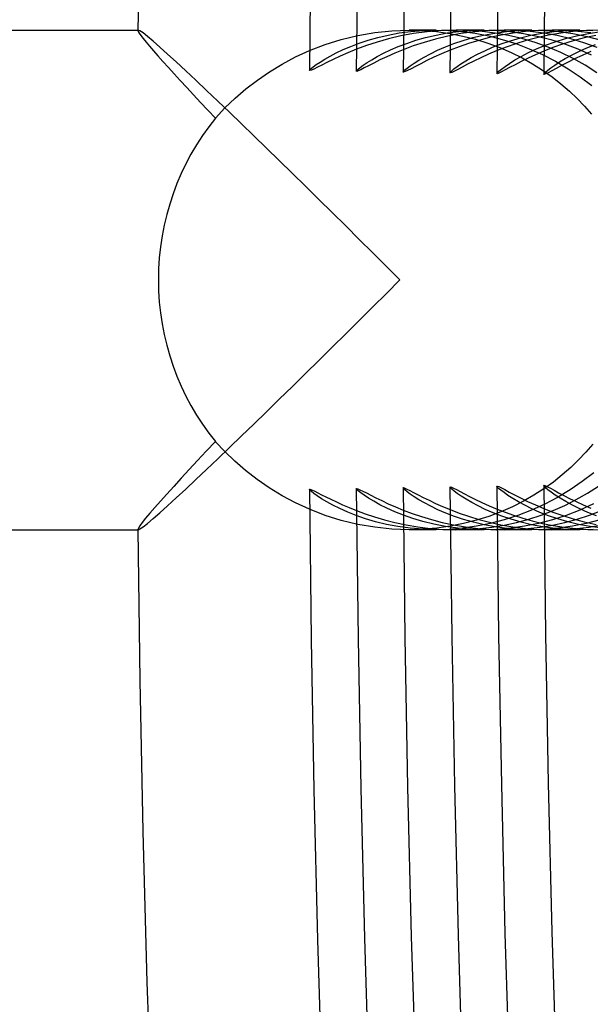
# Model space of a CAD drawing. Header units: millimetres. Extents: x -232 to 232, y -232 to 232.
# Tile 3 of 66: x -190.94 to -186.37, y -5.8 to 2.08. Entities that reach past the tile are written whole.
import ezdxf

# ---------------------------------------------------------------- set-up
doc = ezdxf.new("R2010")
doc.units = ezdxf.units.MM
doc.layers.add('HIDDEN', color=7, linetype='Continuous')
doc.layers.add('THICK', color=7, linetype='Continuous')

msp = doc.modelspace()

# ---------------------------------------------------------------- linework, layer by layer
at = {"layer": 'HIDDEN'}
for p, q in [((-189.9894, 1.9981), (-189.9895, 1.9972)), ((-189.9892, 1.9988), (-189.9894, 1.9981)), ((-189.9888, 1.9993), (-189.9892, 1.9988)), ((-189.9882, 1.9997), (-189.9888, 1.9993)), ((-189.9875, 1.9999), (-189.9882, 1.9997)), ((-189.9866, 2), (-189.9875, 1.9999)), ((-189.9728, 1.9942), (-189.9866, 2)), ((-189.9479, 1.977), (-189.9728, 1.9942)), ((-189.9126, 1.9491), (-189.9479, 1.977)), ((-188.2297, 1.9577), (-188.0946, 1.981)), ((-188.0946, 1.981), (-187.9571, 1.9953)), ((-187.9863, 1.9607), (-187.8981, 1.9769)), ((-187.9571, 1.9953), (-187.819, 2)), ((-187.8981, 1.9769), (-187.8049, 1.9893)), ((-187.7835, 1.9724), (-187.8867, 1.9531)), ((-187.6041, 2), (-187.8196, 2)), ((-187.819, 2), (-187.7095, 1.9969)), ((-187.8049, 1.9893), (-187.7071, 1.9972)), ((-187.6751, 1.9872), (-187.7835, 1.9724)), ((-187.7095, 1.9969), (-187.6012, 1.9879)), ((-187.7071, 1.9972), (-187.6053, 2)), ((-187.5618, 1.9967), (-187.6751, 1.9872)), ((-187.6053, 2), (-187.5034, 1.9973)), ((-187.6039, 1.9604), (-187.5152, 1.9768)), ((-187.6012, 1.9879), (-187.4944, 1.973)), ((-187.4442, 2), (-187.5618, 1.9967)), ((-187.5152, 1.9768), (-187.4217, 1.9893)), ((-187.4045, 1.9716), (-187.5089, 1.9517)), ((-187.5034, 1.9973), (-187.3984, 1.9889)), ((-187.4944, 1.973), (-187.3893, 1.9524)), ((-187.3412, 1.9975), (-187.4442, 2)), ((-187.2203, 2), (-187.4434, 2)), ((-187.4217, 1.9893), (-187.3234, 1.9972)), ((-187.2946, 1.9868), (-187.4045, 1.9716)), ((-187.3984, 1.9889), (-187.2915, 1.9744)), ((-187.2361, 1.9896), (-187.3412, 1.9975)), ((-187.3234, 1.9972), (-187.2213, 2)), ((-187.1796, 1.9965), (-187.2946, 1.9868)), ((-187.2915, 1.9744), (-187.183, 1.9535)), ((-187.1299, 1.9761), (-187.2361, 1.9896)), ((-187.2245, 1.9595), (-187.1349, 1.9763)), ((-187.2213, 2), (-187.1184, 1.9973)), ((-187.0604, 2), (-187.1796, 1.9965)), ((-187.1349, 1.9763), (-187.0403, 1.989)), ((-187.0234, 1.9568), (-187.1299, 1.9761)), ((-187.1184, 1.9973), (-187.0125, 1.9887)), ((-186.9878, 1.9766), (-187.0837, 1.9601)), ((-186.9563, 1.9975), (-187.0604, 2)), ((-186.8365, 2), (-187.0592, 2)), ((-187.0403, 1.989), (-186.941, 1.9971)), ((-187.0125, 1.9887), (-186.9048, 1.974)), ((-186.8875, 1.9892), (-186.9878, 1.9766)), ((-186.8501, 1.9894), (-186.9563, 1.9975)), ((-186.941, 1.9971), (-186.8378, 2)), ((-186.9048, 1.974), (-186.7957, 1.9527)), ((-186.7834, 1.9972), (-186.8875, 1.9892)), ((-186.7429, 1.9757), (-186.8501, 1.9894)), ((-186.8444, 1.9588), (-186.754, 1.9758)), ((-186.8378, 2), (-186.731, 1.9971)), ((-186.6761, 2), (-186.7834, 1.9972)), ((-186.754, 1.9758), (-186.6585, 1.9888)), ((-186.635, 1.9559), (-186.7429, 1.9757)), ((-186.731, 1.9971), (-186.6211, 1.9879)), ((-186.607, 1.9761), (-186.704, 1.9592)), ((-186.5744, 1.9976), (-186.6761, 2)), ((-186.4527, 2), (-186.6749, 2)), ((-186.6585, 1.9888), (-186.5583, 1.9971)), ((-186.6211, 1.9879), (-186.5092, 1.972)), ((-186.5057, 1.989), (-186.607, 1.9761)), ((-186.4708, 1.9899), (-186.5744, 1.9976)), ((-186.5583, 1.9971), (-186.454, 2)), ((-186.5092, 1.972), (-186.3958, 1.9491)), ((-186.4003, 1.9971), (-186.5057, 1.989)), ((-186.4798, 1.9545), (-186.3849, 1.9734)), ((-186.3663, 1.9768), (-186.4708, 1.9899)), ((-186.454, 2), (-186.3502, 1.9973)), ((-186.2918, 2), (-186.4003, 1.9971)), ((-186.3849, 1.9734), (-186.2845, 1.9877)), ((-189.8674, 1.911), (-189.9126, 1.9491)), ((-189.8134, 1.8636), (-189.8674, 1.911)), ((-188.4911, 1.8851), (-188.362, 1.9256)), ((-188.362, 1.9256), (-188.2297, 1.9577)), ((-188.2863, 1.8696), (-188.2195, 1.8951)), ((-188.2195, 1.8951), (-188.1471, 1.9192)), ((-188.0762, 1.9041), (-188.1618, 1.8761)), ((-188.1471, 1.9192), (-188.0693, 1.9412)), ((-187.9844, 1.9301), (-188.0762, 1.9041)), ((-188.0693, 1.9412), (-187.9863, 1.9607)), ((-187.8867, 1.9531), (-187.9844, 1.9301)), ((-187.9065, 1.8681), (-187.839, 1.894)), ((-187.839, 1.894), (-187.7659, 1.9184)), ((-187.7001, 1.9016), (-187.7863, 1.873)), ((-187.7659, 1.9184), (-187.6875, 1.9408)), ((-187.6075, 1.9281), (-187.7001, 1.9016)), ((-187.6875, 1.9408), (-187.6039, 1.9604)), ((-187.5089, 1.9517), (-187.6075, 1.9281)), ((-187.4616, 1.8918), (-187.388, 1.9167)), ((-187.3433, 1.8928), (-187.4198, 1.8665)), ((-187.3893, 1.9524), (-187.2873, 1.9265)), ((-187.388, 1.9167), (-187.3089, 1.9395)), ((-187.2617, 1.9175), (-187.3433, 1.8928)), ((-187.3089, 1.9395), (-187.2245, 1.9595)), ((-187.2873, 1.9265), (-187.1887, 1.8957)), ((-187.1751, 1.9402), (-187.2617, 1.9175)), ((-187.1887, 1.8957), (-187.0937, 1.8603)), ((-187.183, 1.9535), (-187.0738, 1.9259)), ((-187.0837, 1.9601), (-187.1751, 1.9402)), ((-187.0836, 1.8898), (-187.0093, 1.9151)), ((-187.0738, 1.9259), (-186.9653, 1.8919)), ((-186.9169, 1.9315), (-187.0234, 1.9568)), ((-187.0093, 1.9151), (-186.9295, 1.9383)), ((-186.884, 1.9156), (-186.9666, 1.8903)), ((-186.9295, 1.9383), (-186.8444, 1.9588)), ((-186.8112, 1.9002), (-186.9169, 1.9315)), ((-186.7964, 1.9388), (-186.884, 1.9156)), ((-186.7076, 1.8632), (-186.8112, 1.9002)), ((-186.704, 1.9592), (-186.7964, 1.9388)), ((-186.7957, 1.9527), (-186.6861, 1.9249)), ((-186.7293, 1.8787), (-186.6522, 1.9065)), ((-186.6861, 1.9249), (-186.5773, 1.8905)), ((-186.6522, 1.9065), (-186.569, 1.932)), ((-186.527, 1.93), (-186.635, 1.9559)), ((-186.5082, 1.9131), (-186.5913, 1.8872)), ((-186.569, 1.932), (-186.4798, 1.9545)), ((-186.4204, 1.898), (-186.527, 1.93)), ((-186.4198, 1.9369), (-186.5082, 1.9131)), ((-186.3154, 1.86), (-186.4204, 1.898)), ((-186.3264, 1.9579), (-186.4198, 1.9369)), ((-186.3958, 1.9491), (-186.2821, 1.919)), ((-189.7515, 1.808), (-189.8134, 1.8636)), ((-188.6161, 1.8367), (-188.4911, 1.8851)), ((-188.452, 1.7913), (-188.4027, 1.8171)), ((-188.4027, 1.8171), (-188.3474, 1.8434)), ((-188.3474, 1.8434), (-188.2863, 1.8696)), ((-188.1618, 1.8761), (-188.2409, 1.847)), ((-188.0742, 1.7883), (-188.0243, 1.8146)), ((-188.0243, 1.8146), (-187.9683, 1.8415)), ((-187.9683, 1.8415), (-187.9065, 1.8681)), ((-187.7863, 1.873), (-187.8659, 1.8432)), ((-187.6482, 1.811), (-187.5919, 1.8383)), ((-187.5919, 1.8383), (-187.5296, 1.8654)), ((-187.5296, 1.8654), (-187.4616, 1.8918)), ((-187.4198, 1.8665), (-187.4909, 1.8394)), ((-187.2716, 1.8075), (-187.2149, 1.8353)), ((-187.2149, 1.8353), (-187.1521, 1.863)), ((-187.1521, 1.863), (-187.0836, 1.8898)), ((-187.044, 1.8633), (-187.116, 1.8355)), ((-187.0937, 1.8603), (-187.0024, 1.8206)), ((-186.9666, 1.8903), (-187.044, 1.8633)), ((-187.0024, 1.8206), (-186.9149, 1.777)), ((-186.9653, 1.8919), (-186.8578, 1.8513)), ((-186.9219, 1.7897), (-186.8644, 1.8196)), ((-186.8644, 1.8196), (-186.8001, 1.8495)), ((-186.8578, 1.8513), (-186.7516, 1.8041)), ((-186.8001, 1.8495), (-186.7293, 1.8787)), ((-186.669, 1.8598), (-186.741, 1.8315)), ((-186.6062, 1.8204), (-186.7076, 1.8632)), ((-186.5913, 1.8872), (-186.669, 1.8598)), ((-186.5072, 1.7721), (-186.6062, 1.8204)), ((-186.5773, 1.8905), (-186.4698, 1.8496)), ((-186.5191, 1.8002), (-186.4615, 1.829)), ((-186.4698, 1.8496), (-186.3638, 1.8023)), ((-186.4615, 1.829), (-186.3979, 1.8576)), ((-186.3979, 1.8576), (-186.3283, 1.8854)), ((-189.6824, 1.7447), (-189.7515, 1.808)), ((-189.607, 1.6748), (-189.6824, 1.7447)), ((-188.5626, 1.7233), (-188.5321, 1.7437)), ((-188.5321, 1.7437), (-188.4952, 1.7666)), ((-188.4952, 1.7666), (-188.452, 1.7913)), ((-188.1866, 1.7187), (-188.1555, 1.7397)), ((-188.1555, 1.7397), (-188.1181, 1.7631)), ((-188.1181, 1.7631), (-188.0742, 1.7883)), ((-187.8114, 1.7134), (-187.7802, 1.7347)), ((-187.7802, 1.7347), (-187.7426, 1.7585)), ((-187.7426, 1.7585), (-187.6985, 1.7842)), ((-187.6985, 1.7842), (-187.6482, 1.811)), ((-187.4047, 1.7299), (-187.3667, 1.7541)), ((-187.3667, 1.7541), (-187.3223, 1.7802)), ((-187.3223, 1.7802), (-187.2716, 1.8075)), ((-187.016, 1.7337), (-186.9726, 1.7608)), ((-186.9726, 1.7608), (-186.9219, 1.7897)), ((-186.9149, 1.777), (-186.8312, 1.7298)), ((-186.7516, 1.8041), (-186.6476, 1.7505)), ((-186.6538, 1.7199), (-186.6154, 1.745)), ((-186.6476, 1.7505), (-186.547, 1.6911)), ((-186.6154, 1.745), (-186.5704, 1.772)), ((-186.5704, 1.772), (-186.5191, 1.8002)), ((-186.411, 1.7181), (-186.5072, 1.7721)), ((-189.5261, 1.5988), (-189.607, 1.6748)), ((-188.6176, 1.6763), (-188.614, 1.6821)), ((-188.614, 1.6821), (-188.6037, 1.6921)), ((-188.6037, 1.6921), (-188.5865, 1.7059)), ((-188.5865, 1.7059), (-188.5626, 1.7233)), ((-188.2426, 1.6704), (-188.239, 1.6763)), ((-188.239, 1.6763), (-188.2284, 1.6866)), ((-188.2284, 1.6866), (-188.2109, 1.7008)), ((-188.2109, 1.7008), (-188.1866, 1.7187)), ((-187.8676, 1.6644), (-187.864, 1.6704)), ((-187.864, 1.6704), (-187.8534, 1.6808)), ((-187.8534, 1.6808), (-187.8358, 1.6953)), ((-187.8358, 1.6953), (-187.8114, 1.7134)), ((-187.4927, 1.6583), (-187.4891, 1.6644)), ((-187.4891, 1.6644), (-187.4784, 1.675)), ((-187.4784, 1.675), (-187.4607, 1.6897)), ((-187.4607, 1.6897), (-187.4361, 1.7082)), ((-187.4361, 1.7082), (-187.4047, 1.7299)), ((-187.1177, 1.6522), (-187.1135, 1.659)), ((-187.1135, 1.659), (-187.101, 1.6711)), ((-187.101, 1.6711), (-187.0805, 1.688)), ((-187.0805, 1.688), (-187.0521, 1.7091)), ((-187.0521, 1.7091), (-187.016, 1.7337)), ((-186.8312, 1.7298), (-186.7516, 1.6794)), ((-186.7516, 1.6794), (-186.6762, 1.6262)), ((-186.7391, 1.6522), (-186.7283, 1.6631)), ((-186.7283, 1.6631), (-186.7104, 1.6783)), ((-186.7104, 1.6783), (-186.6856, 1.6974)), ((-186.6856, 1.6974), (-186.6538, 1.7199)), ((-186.547, 1.6911), (-186.4499, 1.626)), ((-186.3182, 1.6591), (-186.411, 1.7181)), ((-189.4404, 1.5177), (-189.5261, 1.5988)), ((-186.7428, 1.6459), (-186.7391, 1.6522)), ((-186.6762, 1.6262), (-186.6049, 1.5703)), ((-186.4499, 1.626), (-186.3567, 1.5554)), ((-189.3505, 1.432), (-189.4404, 1.5177)), ((-186.6049, 1.5703), (-186.5376, 1.5123)), ((-186.5376, 1.5123), (-186.4745, 1.4523)), ((-189.2571, 1.3424), (-189.3505, 1.432)), ((-186.4745, 1.4523), (-186.4155, 1.3908)), ((-189.1608, 1.2496), (-189.2571, 1.3424)), ((-186.4155, 1.3908), (-186.3605, 1.3279)), ((-189.062, 1.1539), (-189.1608, 1.2496)), ((-188.9611, 1.0558), (-189.062, 1.1539)), ((-188.8582, 0.9554), (-188.9611, 1.0558)), ((-188.7538, 0.8531), (-188.8582, 0.9554)), ((-188.6483, 0.7494), (-188.7538, 0.8531)), ((-188.5419, 0.6446), (-188.6483, 0.7494)), ((-188.4347, 0.5386), (-188.5419, 0.6446)), ((-188.3268, 0.4318), (-188.4347, 0.5386)), ((-188.2185, 0.3242), (-188.3268, 0.4318)), ((-188.1101, 0.2163), (-188.2185, 0.3242)), ((-188.0017, 0.1082), (-188.1101, 0.2163)), ((-187.8935, 0), (-188.0017, 0.1082)), ((-188.0017, -0.1082), (-187.8935, 0)), ((-188.1101, -0.2163), (-188.0017, -0.1082)), ((-188.2185, -0.3242), (-188.1101, -0.2163)), ((-188.3268, -0.4318), (-188.2185, -0.3242)), ((-188.4347, -0.5386), (-188.3268, -0.4318)), ((-188.5419, -0.6446), (-188.4347, -0.5386)), ((-188.6483, -0.7494), (-188.5419, -0.6446)), ((-188.7538, -0.8531), (-188.6483, -0.7494)), ((-188.8582, -0.9554), (-188.7538, -0.8531)), ((-188.9611, -1.0558), (-188.8582, -0.9554)), ((-189.062, -1.1539), (-188.9611, -1.0558)), ((-189.1608, -1.2496), (-189.062, -1.1539)), ((-189.2571, -1.3424), (-189.1608, -1.2496)), ((-186.3501, -1.3154), (-186.4047, -1.3789)), ((-189.3505, -1.432), (-189.2571, -1.3424)), ((-186.4047, -1.3789), (-186.4636, -1.4414)), ((-189.4404, -1.5177), (-189.3505, -1.432)), ((-186.4636, -1.4414), (-186.5267, -1.5023)), ((-189.5261, -1.5988), (-189.4404, -1.5177)), ((-186.594, -1.5613), (-186.6655, -1.6182)), ((-186.5267, -1.5023), (-186.594, -1.5613)), ((-186.3419, -1.5435), (-186.4346, -1.6149)), ((-189.607, -1.6748), (-189.5261, -1.5988)), ((-187.1141, -1.6583), (-187.1177, -1.6522)), ((-186.7389, -1.6524), (-186.7428, -1.6459)), ((-186.6655, -1.6182), (-186.7412, -1.6724)), ((-186.7276, -1.6638), (-186.7389, -1.6524)), ((-186.4346, -1.6149), (-186.5311, -1.6809)), ((-186.3923, -1.7069), (-186.3056, -1.6505)), ((-189.6824, -1.7447), (-189.607, -1.6748)), ((-188.6135, -1.6827), (-188.6176, -1.6763)), ((-188.6015, -1.6939), (-188.6135, -1.6827)), ((-188.5818, -1.7095), (-188.6015, -1.6939)), ((-188.5544, -1.729), (-188.5818, -1.7095)), ((-188.5196, -1.7517), (-188.5544, -1.729)), ((-188.2386, -1.6768), (-188.2426, -1.6704)), ((-188.2266, -1.6881), (-188.2386, -1.6768)), ((-188.2068, -1.704), (-188.2266, -1.6881)), ((-188.1792, -1.7238), (-188.2068, -1.704)), ((-188.1443, -1.7469), (-188.1792, -1.7238)), ((-187.8639, -1.6705), (-187.8676, -1.6644)), ((-187.8531, -1.6811), (-187.8639, -1.6705)), ((-187.8351, -1.6958), (-187.8531, -1.6811)), ((-187.8103, -1.7142), (-187.8351, -1.6958)), ((-187.7787, -1.7358), (-187.8103, -1.7142)), ((-187.489, -1.6645), (-187.4927, -1.6583)), ((-187.4779, -1.6753), (-187.489, -1.6645)), ((-187.4597, -1.6905), (-187.4779, -1.6753)), ((-187.4344, -1.7094), (-187.4597, -1.6905)), ((-187.4023, -1.7315), (-187.4344, -1.7094)), ((-187.3637, -1.756), (-187.4023, -1.7315)), ((-187.1032, -1.6691), (-187.1141, -1.6583)), ((-187.0853, -1.6842), (-187.1032, -1.6691)), ((-187.0603, -1.7032), (-187.0853, -1.6842)), ((-187.0285, -1.7255), (-187.0603, -1.7032)), ((-186.9901, -1.7502), (-187.0285, -1.7255)), ((-186.8213, -1.7238), (-186.9055, -1.772)), ((-186.7412, -1.6724), (-186.8213, -1.7238)), ((-186.7089, -1.6796), (-186.7276, -1.6638)), ((-186.683, -1.6993), (-186.7089, -1.6796)), ((-186.6502, -1.7223), (-186.683, -1.6993)), ((-186.6107, -1.7478), (-186.6502, -1.7223)), ((-186.5311, -1.6809), (-186.6311, -1.7413)), ((-186.4817, -1.7585), (-186.3923, -1.7069)), ((-189.8134, -1.8636), (-189.7515, -1.808)), ((-189.7515, -1.808), (-189.6824, -1.7447)), ((-188.4777, -1.7768), (-188.5196, -1.7517)), ((-188.4288, -1.8037), (-188.4777, -1.7768)), ((-188.3732, -1.8315), (-188.4288, -1.8037)), ((-188.1022, -1.7725), (-188.1443, -1.7469)), ((-188.0531, -1.7998), (-188.1022, -1.7725)), ((-187.9971, -1.828), (-188.0531, -1.7998)), ((-187.7405, -1.7598), (-187.7787, -1.7358)), ((-187.696, -1.7855), (-187.7405, -1.7598)), ((-187.6452, -1.8124), (-187.696, -1.7855)), ((-187.5885, -1.8398), (-187.6452, -1.8124)), ((-187.3187, -1.7823), (-187.3637, -1.756)), ((-187.2675, -1.8097), (-187.3187, -1.7823)), ((-187.2102, -1.8375), (-187.2675, -1.8097)), ((-186.9055, -1.772), (-186.9937, -1.8165)), ((-186.9452, -1.7768), (-186.9901, -1.7502)), ((-186.894, -1.8046), (-186.9452, -1.7768)), ((-186.8367, -1.8329), (-186.894, -1.8046)), ((-186.7346, -1.7958), (-186.8411, -1.8444)), ((-186.6311, -1.7413), (-186.7346, -1.7958)), ((-186.6673, -1.847), (-186.5735, -1.8052)), ((-186.5647, -1.7752), (-186.6107, -1.7478)), ((-186.5735, -1.8052), (-186.4817, -1.7585)), ((-186.5124, -1.8037), (-186.5647, -1.7752)), ((-186.4539, -1.8326), (-186.5124, -1.8037)), ((-186.3454, -1.7933), (-186.4525, -1.8424)), ((-189.8674, -1.911), (-189.8134, -1.8636)), ((-188.491, -1.8851), (-188.6161, -1.8367)), ((-188.362, -1.9256), (-188.491, -1.8851)), ((-188.311, -1.8594), (-188.3732, -1.8315)), ((-188.2425, -1.8867), (-188.311, -1.8594)), ((-188.1678, -1.9126), (-188.2425, -1.8867)), ((-188.2409, -1.847), (-188.1715, -1.8727)), ((-188.1715, -1.8727), (-188.097, -1.8977)), ((-187.9346, -1.8564), (-187.9971, -1.828)), ((-187.8657, -1.8841), (-187.9346, -1.8564)), ((-187.8659, -1.8432), (-187.7958, -1.8696)), ((-187.7906, -1.9106), (-187.8657, -1.8841)), ((-187.7958, -1.8696), (-187.7203, -1.8952)), ((-187.5259, -1.867), (-187.5885, -1.8398)), ((-187.4576, -1.8932), (-187.5259, -1.867)), ((-187.491, -1.8394), (-187.4203, -1.8663)), ((-187.4203, -1.8663), (-187.3442, -1.8925)), ((-187.1472, -1.865), (-187.2102, -1.8375)), ((-187.0858, -1.8571), (-187.1816, -1.8932)), ((-187.0784, -1.8916), (-187.1472, -1.865)), ((-187.116, -1.8355), (-187.052, -1.8603)), ((-186.9937, -1.8165), (-187.0858, -1.8571)), ((-187.0041, -1.9167), (-187.0784, -1.8916)), ((-186.9502, -1.8866), (-187.0603, -1.9221)), ((-187.052, -1.8603), (-186.9836, -1.8846)), ((-186.9836, -1.8846), (-186.9109, -1.9077)), ((-186.8411, -1.8444), (-186.9502, -1.8866)), ((-186.8607, -1.9157), (-186.7631, -1.8838)), ((-186.7735, -1.861), (-186.8367, -1.8329)), ((-186.7043, -1.8882), (-186.7735, -1.861)), ((-186.7631, -1.8838), (-186.6673, -1.847)), ((-186.741, -1.8315), (-186.6684, -1.8599)), ((-186.6295, -1.9139), (-186.7043, -1.8882)), ((-186.5623, -1.8852), (-186.6735, -1.9213)), ((-186.6684, -1.8599), (-186.5902, -1.8875)), ((-186.5902, -1.8875), (-186.5067, -1.9136)), ((-186.4525, -1.8424), (-186.5623, -1.8852)), ((-186.4752, -1.9152), (-186.3774, -1.8832)), ((-186.3895, -1.8611), (-186.4539, -1.8326)), ((-186.3194, -1.8887), (-186.3895, -1.8611)), ((-186.3774, -1.8832), (-186.2815, -1.8463)), ((-189.9479, -1.977), (-189.9126, -1.9491)), ((-189.9126, -1.9491), (-189.8674, -1.911)), ((-188.2297, -1.9577), (-188.362, -1.9256)), ((-188.0946, -1.981), (-188.2297, -1.9577)), ((-188.0872, -1.9365), (-188.1678, -1.9126)), ((-188.097, -1.8977), (-188.0173, -1.9213)), ((-188.0009, -1.9576), (-188.0872, -1.9365)), ((-188.0173, -1.9213), (-187.9327, -1.9429)), ((-187.909, -1.9752), (-188.0009, -1.9576)), ((-187.9327, -1.9429), (-187.8435, -1.9618)), ((-187.8435, -1.9618), (-187.7499, -1.9776)), ((-187.7093, -1.9349), (-187.7906, -1.9106)), ((-187.7203, -1.8952), (-187.6397, -1.9194)), ((-187.6221, -1.9565), (-187.7093, -1.9349)), ((-187.6397, -1.9194), (-187.5541, -1.9415)), ((-187.5292, -1.9745), (-187.6221, -1.9565)), ((-187.5541, -1.9415), (-187.4637, -1.961)), ((-187.3842, -1.9512), (-187.4904, -1.9724)), ((-187.4637, -1.961), (-187.3688, -1.9771)), ((-187.3838, -1.918), (-187.4576, -1.8932)), ((-187.2811, -1.9247), (-187.3842, -1.9512)), ((-187.3047, -1.9406), (-187.3838, -1.918)), ((-187.3442, -1.8925), (-187.2628, -1.9172)), ((-187.2204, -1.9604), (-187.3047, -1.9406)), ((-187.1709, -1.9508), (-187.2817, -1.9728)), ((-187.1816, -1.8932), (-187.2811, -1.9247)), ((-187.2628, -1.9172), (-187.1764, -1.9399)), ((-187.131, -1.9769), (-187.2204, -1.9604)), ((-187.1764, -1.9399), (-187.0851, -1.9598)), ((-187.0603, -1.9221), (-187.1709, -1.9508)), ((-187.1565, -1.98), (-187.0582, -1.9638)), ((-187.0851, -1.9598), (-186.989, -1.9765)), ((-187.0582, -1.9638), (-186.9595, -1.9424)), ((-186.9244, -1.9396), (-187.0041, -1.9167)), ((-186.9595, -1.9424), (-186.8607, -1.9157)), ((-186.8395, -1.9598), (-186.9244, -1.9396)), ((-186.9109, -1.9077), (-186.8339, -1.9294)), ((-186.785, -1.9503), (-186.8964, -1.9726)), ((-186.7496, -1.9765), (-186.8395, -1.9598)), ((-186.8339, -1.9294), (-186.7528, -1.949)), ((-186.6735, -1.9213), (-186.785, -1.9503)), ((-186.771, -1.9798), (-186.6722, -1.9634)), ((-186.7528, -1.949), (-186.6677, -1.9661)), ((-186.6722, -1.9634), (-186.5736, -1.9419)), ((-186.6677, -1.9661), (-186.5788, -1.9802)), ((-186.5491, -1.9375), (-186.6295, -1.9139)), ((-186.5736, -1.9419), (-186.4752, -1.9152)), ((-186.4633, -1.9582), (-186.5491, -1.9375)), ((-186.4026, -1.9507), (-186.5136, -1.9727)), ((-186.5067, -1.9136), (-186.4179, -1.9374)), ((-186.3722, -1.9755), (-186.4633, -1.9582)), ((-186.4179, -1.9374), (-186.3243, -1.9583)), ((-186.2918, -1.9219), (-186.4026, -1.9507)), ((-186.3786, -1.9787), (-186.2769, -1.9612)), ((-189.9895, -1.9972), (-189.9894, -1.9981)), ((-189.9894, -1.9981), (-189.9892, -1.9988)), ((-189.9892, -1.9988), (-189.9888, -1.9993)), ((-189.9888, -1.9993), (-189.9882, -1.9997)), ((-189.9882, -1.9997), (-189.9875, -1.9999)), ((-189.9875, -1.9999), (-189.9866, -2)), ((-189.9866, -2), (-189.9728, -1.9942)), ((-189.9728, -1.9942), (-189.9479, -1.977)), ((-187.957, -1.9953), (-188.0946, -1.981)), ((-187.819, -2), (-187.957, -1.9953)), ((-187.8119, -1.9885), (-187.909, -1.9752)), ((-187.6042, -2), (-187.8196, -2)), ((-187.7082, -1.9969), (-187.819, -2)), ((-187.7103, -1.997), (-187.8119, -1.9885)), ((-187.7499, -1.9776), (-187.6521, -1.9896)), ((-187.6044, -2), (-187.7103, -1.997)), ((-187.5986, -1.9876), (-187.7082, -1.9969)), ((-187.6521, -1.9896), (-187.5502, -1.9973)), ((-187.4991, -1.9971), (-187.6044, -2)), ((-187.4904, -1.9724), (-187.5986, -1.9876)), ((-187.5502, -1.9973), (-187.4446, -2)), ((-187.4311, -1.9882), (-187.5292, -1.9745)), ((-187.3914, -1.9882), (-187.4991, -1.9971)), ((-187.4446, -2), (-187.3504, -1.9979)), ((-187.2204, -2), (-187.4434, -2)), ((-187.3282, -1.9969), (-187.4311, -1.9882)), ((-187.2817, -1.9728), (-187.3914, -1.9882)), ((-187.3688, -1.9771), (-187.2698, -1.9894)), ((-187.3504, -1.9979), (-187.2542, -1.9914)), ((-187.2208, -2), (-187.3282, -1.9969)), ((-187.2698, -1.9894), (-187.1669, -1.9972)), ((-187.2542, -1.9914), (-187.1565, -1.98)), ((-187.1151, -1.9971), (-187.2208, -2)), ((-187.1669, -1.9972), (-187.0604, -2)), ((-187.037, -1.9894), (-187.131, -1.9769)), ((-187.0068, -1.9881), (-187.1151, -1.9971)), ((-187.0604, -2), (-186.9655, -1.9979)), ((-186.8367, -2), (-187.0593, -2)), ((-186.939, -1.9972), (-187.037, -1.9894)), ((-186.8964, -1.9726), (-187.0068, -1.9881)), ((-186.989, -1.9765), (-186.8887, -1.9891)), ((-186.9655, -1.9979), (-186.869, -1.9913)), ((-186.837, -2), (-186.939, -1.9972)), ((-186.8887, -1.9891), (-186.7844, -1.9971)), ((-186.869, -1.9913), (-186.771, -1.9798)), ((-186.7314, -1.9971), (-186.837, -2)), ((-186.7844, -1.9971), (-186.6765, -2)), ((-186.6548, -1.9892), (-186.7496, -1.9765)), ((-186.6235, -1.9881), (-186.7314, -1.9971)), ((-186.6765, -2), (-186.5788, -1.9978)), ((-186.4529, -2), (-186.6751, -2)), ((-186.5559, -1.9972), (-186.6548, -1.9892)), ((-186.5136, -1.9727), (-186.6235, -1.9881)), ((-186.5788, -1.9802), (-186.4865, -1.9908)), ((-186.5788, -1.9978), (-186.4794, -1.9908)), ((-186.4533, -2), (-186.5559, -1.9972)), ((-186.4865, -1.9908), (-186.3909, -1.9976)), ((-186.4794, -1.9908), (-186.3786, -1.9787)), ((-186.3474, -1.9971), (-186.4533, -2)), ((-186.3909, -1.9976), (-186.2923, -2)), ((-186.276, -1.9886), (-186.3722, -1.9755))]:
    msp.add_line(p, q, dxfattribs=at)
at = {"layer": 'THICK'}
for p, q in [((-225.5, 2), (-189.9895, 2)), ((-189.9895, 1.9972), (-189.9868, 1.9889)), ((-189.9868, 1.9889), (-189.9788, 1.9752)), ((-189.9788, 1.9752), (-189.9655, 1.9563)), ((-189.9655, 1.9563), (-189.9471, 1.9323)), ((-189.9471, 1.9323), (-189.924, 1.9037)), ((-189.924, 1.9037), (-189.8964, 1.8707)), ((-189.8964, 1.8707), (-189.8645, 1.8336)), ((-189.8645, 1.8336), (-189.8287, 1.7927)), ((-188.7279, 1.7854), (-188.6161, 1.8367)), ((-188.3095, 1.8191), (-188.3718, 1.7917)), ((-188.2409, 1.847), (-188.3095, 1.8191)), ((-187.9347, 1.8149), (-187.9971, 1.7871)), ((-187.8659, 1.8432), (-187.9347, 1.8149)), ((-187.4909, 1.8394), (-187.5594, 1.8108)), ((-187.116, 1.8355), (-187.1845, 1.8065)), ((-186.741, 1.8315), (-186.8074, 1.8031)), ((-186.366, 1.8275), (-186.4343, 1.7979)), ((-189.8287, 1.7927), (-189.7891, 1.7481)), ((-189.7891, 1.7481), (-189.746, 1.7002)), ((-188.8348, 1.7285), (-188.7279, 1.7854)), ((-188.4768, 1.7416), (-188.519, 1.7203)), ((-188.4277, 1.7656), (-188.4768, 1.7416)), ((-188.3718, 1.7917), (-188.4277, 1.7656)), ((-188.1022, 1.7362), (-188.1444, 1.7146)), ((-188.0531, 1.7606), (-188.1022, 1.7362)), ((-187.9971, 1.7871), (-188.0531, 1.7606)), ((-187.6776, 1.756), (-187.7268, 1.7312)), ((-187.6218, 1.7827), (-187.6776, 1.756)), ((-187.5594, 1.8108), (-187.6218, 1.7827)), ((-187.3027, 1.7509), (-187.3519, 1.7259)), ((-187.2468, 1.778), (-187.3027, 1.7509)), ((-187.1845, 1.8065), (-187.2468, 1.778)), ((-186.923, 1.7483), (-186.9722, 1.723)), ((-186.868, 1.7752), (-186.923, 1.7483)), ((-186.8074, 1.8031), (-186.868, 1.7752)), ((-186.5523, 1.741), (-186.6015, 1.7154)), ((-186.4965, 1.7688), (-186.5523, 1.741)), ((-186.4343, 1.7979), (-186.4965, 1.7688)), ((-189.746, 1.7002), (-189.6999, 1.6494)), ((-189.0337, 1.6), (-188.9368, 1.6666)), ((-188.9368, 1.6666), (-188.8348, 1.7285)), ((-188.6136, 1.6752), (-188.6176, 1.6763)), ((-188.6015, 1.6793), (-188.6136, 1.6752)), ((-188.5816, 1.6885), (-188.6015, 1.6793)), ((-188.5539, 1.7024), (-188.5816, 1.6885)), ((-188.519, 1.7203), (-188.5539, 1.7024)), ((-188.2386, 1.6693), (-188.2426, 1.6704)), ((-188.2266, 1.6734), (-188.2386, 1.6693)), ((-188.2068, 1.6827), (-188.2266, 1.6734)), ((-188.1794, 1.6966), (-188.2068, 1.6827)), ((-188.1444, 1.7146), (-188.1794, 1.6966)), ((-187.8636, 1.6633), (-187.8676, 1.6644)), ((-187.8516, 1.6675), (-187.8636, 1.6633)), ((-187.8317, 1.6768), (-187.8516, 1.6675)), ((-187.8042, 1.6909), (-187.8317, 1.6768)), ((-187.7691, 1.7093), (-187.8042, 1.6909)), ((-187.7268, 1.7312), (-187.7691, 1.7093)), ((-187.4886, 1.6572), (-187.4927, 1.6583)), ((-187.4766, 1.6615), (-187.4886, 1.6572)), ((-187.4567, 1.671), (-187.4766, 1.6615)), ((-187.4291, 1.6852), (-187.4567, 1.671)), ((-187.3941, 1.7037), (-187.4291, 1.6852)), ((-187.3519, 1.7259), (-187.3941, 1.7037)), ((-187.101, 1.6556), (-187.1135, 1.651)), ((-187.08, 1.6658), (-187.101, 1.6556)), ((-187.0512, 1.681), (-187.08, 1.6658)), ((-187.0151, 1.7003), (-187.0512, 1.681)), ((-186.9722, 1.723), (-187.0151, 1.7003)), ((-186.7065, 1.659), (-186.7265, 1.6492)), ((-186.6789, 1.6737), (-186.7065, 1.659)), ((-186.6438, 1.6927), (-186.6789, 1.6737)), ((-186.6015, 1.7154), (-186.6438, 1.6927)), ((-189.6999, 1.6494), (-189.6508, 1.5958)), ((-189.6508, 1.5958), (-189.599, 1.5398)), ((-189.1255, 1.5292), (-189.0337, 1.6)), ((-187.1135, 1.651), (-187.1177, 1.6522)), ((-186.7387, 1.6448), (-186.7428, 1.6459)), ((-186.7265, 1.6492), (-186.7387, 1.6448)), ((-189.599, 1.5398), (-189.5448, 1.4814)), ((-189.2121, 1.4546), (-189.1255, 1.5292)), ((-189.5448, 1.4814), (-189.4884, 1.421)), ((-189.4884, 1.421), (-189.4299, 1.3588)), ((-189.2934, 1.3764), (-189.2121, 1.4546)), ((-189.4299, 1.3588), (-189.3697, 1.295)), ((-189.3696, 1.2951), (-189.2934, 1.3764)), ((-189.3697, -1.295), (-189.4426, -1.3723)), ((-189.2953, -1.3746), (-189.3696, -1.2952)), ((-189.4426, -1.3723), (-189.5128, -1.4471)), ((-189.215, -1.4519), (-189.2953, -1.3746)), ((-189.5128, -1.4471), (-189.5799, -1.5192)), ((-189.1285, -1.5267), (-189.215, -1.4519)), ((-189.5799, -1.5192), (-189.6436, -1.588)), ((-189.0363, -1.5981), (-189.1285, -1.5267)), ((-189.7033, -1.6531), (-189.7587, -1.7142)), ((-189.6436, -1.588), (-189.7033, -1.6531)), ((-188.9388, -1.6653), (-189.0363, -1.5981)), ((-187.1177, -1.6522), (-187.1137, -1.651)), ((-187.1137, -1.651), (-187.1017, -1.6554)), ((-187.1017, -1.6554), (-187.0817, -1.6649)), ((-186.7428, -1.6459), (-186.7394, -1.6447)), ((-186.7394, -1.6447), (-186.7293, -1.648)), ((-186.7293, -1.648), (-186.7125, -1.656)), ((-189.7587, -1.7142), (-189.8094, -1.7708)), ((-188.8362, -1.7278), (-188.9388, -1.6653)), ((-188.7286, -1.7851), (-188.8362, -1.7278)), ((-188.6176, -1.6763), (-188.6149, -1.675)), ((-188.6149, -1.675), (-188.6067, -1.6773)), ((-188.6067, -1.6773), (-188.5931, -1.6831)), ((-188.5931, -1.6831), (-188.5741, -1.6922)), ((-188.5741, -1.6922), (-188.5497, -1.7045)), ((-188.5497, -1.7045), (-188.5202, -1.7196)), ((-188.5202, -1.7196), (-188.4856, -1.7371)), ((-188.2426, -1.6704), (-188.2393, -1.6691)), ((-188.2393, -1.6691), (-188.2295, -1.6723)), ((-188.2295, -1.6723), (-188.2132, -1.6795)), ((-188.2132, -1.6795), (-188.1905, -1.6908)), ((-188.1905, -1.6908), (-188.1615, -1.7057)), ((-188.1615, -1.7057), (-188.1264, -1.7239)), ((-188.1264, -1.7239), (-188.0854, -1.7447)), ((-187.8676, -1.6644), (-187.8643, -1.6632)), ((-187.8643, -1.6632), (-187.8541, -1.6665)), ((-187.8541, -1.6665), (-187.8371, -1.6742)), ((-187.8371, -1.6742), (-187.8134, -1.6861)), ((-187.8134, -1.6861), (-187.7835, -1.7018)), ((-187.7835, -1.7018), (-187.7477, -1.7205)), ((-187.7477, -1.7205), (-187.7063, -1.7416)), ((-187.4927, -1.6583), (-187.4894, -1.657)), ((-187.4894, -1.657), (-187.4796, -1.6602)), ((-187.4796, -1.6602), (-187.4634, -1.6676)), ((-187.4634, -1.6676), (-187.4408, -1.6791)), ((-187.4408, -1.6791), (-187.4119, -1.6943)), ((-187.4119, -1.6943), (-187.3768, -1.7129)), ((-187.3768, -1.7129), (-187.3358, -1.7342)), ((-187.3358, -1.7342), (-187.2891, -1.7577)), ((-187.0817, -1.6649), (-187.0541, -1.6794)), ((-187.0541, -1.6794), (-187.019, -1.6983)), ((-187.019, -1.6983), (-186.9767, -1.7207)), ((-186.9767, -1.7207), (-186.9276, -1.746)), ((-186.7125, -1.656), (-186.6889, -1.6683)), ((-186.6889, -1.6683), (-186.6591, -1.6844)), ((-186.6591, -1.6844), (-186.6234, -1.7037)), ((-186.6234, -1.7037), (-186.5821, -1.7257)), ((-186.5821, -1.7257), (-186.5354, -1.7496)), ((-189.8094, -1.7708), (-189.8547, -1.8223)), ((-188.6161, -1.8367), (-188.7286, -1.7851)), ((-188.4856, -1.7371), (-188.4461, -1.7567)), ((-188.4461, -1.7567), (-188.4018, -1.7779)), ((-188.4018, -1.7779), (-188.3528, -1.8003)), ((-188.3528, -1.8003), (-188.2991, -1.8235)), ((-188.0854, -1.7447), (-188.0387, -1.7675)), ((-188.0387, -1.7675), (-187.9865, -1.792)), ((-187.9865, -1.792), (-187.9289, -1.8174)), ((-187.7063, -1.7416), (-187.6597, -1.7647)), ((-187.6597, -1.7647), (-187.6081, -1.789)), ((-187.6081, -1.789), (-187.5518, -1.8141)), ((-187.2891, -1.7577), (-187.2368, -1.7828)), ((-187.2368, -1.7828), (-187.179, -1.8089)), ((-187.179, -1.8089), (-187.116, -1.8355)), ((-186.9276, -1.746), (-186.8718, -1.7734)), ((-186.8718, -1.7734), (-186.8095, -1.8022)), ((-186.8095, -1.8022), (-186.741, -1.8315)), ((-186.5354, -1.7496), (-186.4837, -1.775)), ((-186.4837, -1.775), (-186.4272, -1.8011)), ((-186.4272, -1.8011), (-186.366, -1.8275)), ((-189.8942, -1.8682), (-189.9276, -1.9081)), ((-189.8547, -1.8223), (-189.8942, -1.8682)), ((-188.2991, -1.8235), (-188.2409, -1.847)), ((-187.9289, -1.8174), (-187.8659, -1.8432)), ((-187.5518, -1.8141), (-187.491, -1.8394)), ((-189.9737, -1.9677), (-189.9855, -1.9864)), ((-189.9542, -1.9414), (-189.9737, -1.9677)), ((-189.9276, -1.9081), (-189.9542, -1.9414)), ((-225.5, -2), (-189.9895, -2)), ((-189.9855, -1.9864), (-189.9895, -1.9972))]:
    msp.add_line(p, q, dxfattribs=at)
for radius, start, end in [(190, 90.602275, 179.397727), (188.625, 90.509226, 179.490775), (188.25, 90.508424, 179.491577), (187.875, 90.507565, 179.492437), (187.5, 90.506762, 179.493239), (187.125, 90.505903, 179.494098), (186.75, 90.504986, 179.495015), (187.125, 180.505902, 269.494097), (186.75, 180.504985, 269.495014), (188.625, 180.509225, 269.490774), (188.25, 180.508423, 269.491576), (187.875, 180.507563, 269.492435), (187.5, 180.506761, 269.493238), (190, 180.602273, 269.397725)]:
    msp.add_arc((0, 0), radius, start, end, dxfattribs=at)
for start_param, end_param in [(0.866488, 1.570796), (1.570796, 2.275105)]:
    msp.add_ellipse((-187.9094, 0), major_axis=(0, 2), ratio=0.958084, start_param=start_param, end_param=end_param, dxfattribs=at)

doc.saveas('drawing.dxf')
